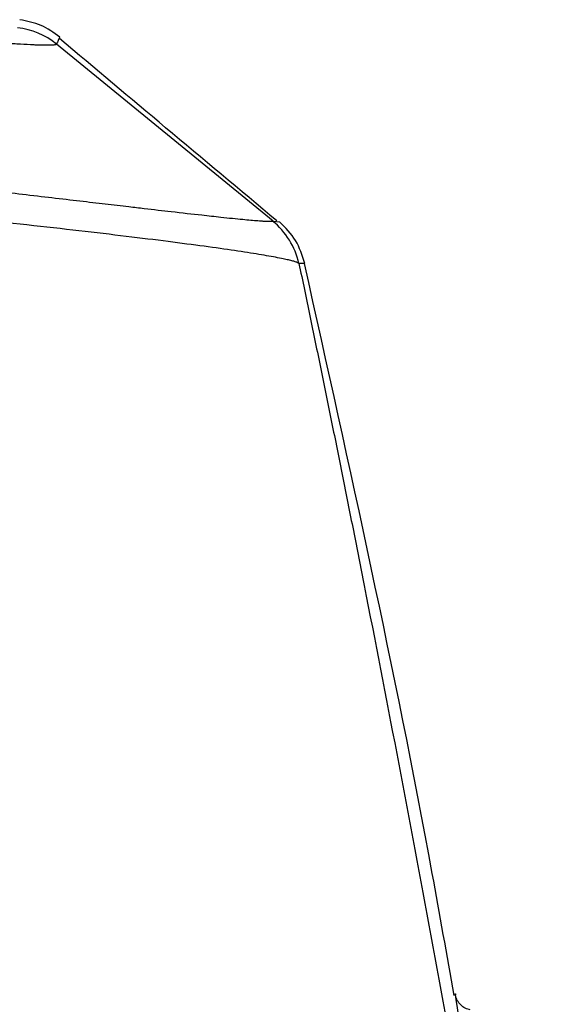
# Model space of a CAD drawing. Header units: millimetres. Extents: x 5 to 597, y 5 to 415.
# Tile 68 of 131: x 316.56 to 320.06, y 207.72 to 214.19. Entities that reach past the tile are written whole.
import ezdxf

# ---------------------------------------------------------------- set-up
doc = ezdxf.new("R2010")
doc.units = ezdxf.units.MM

msp = doc.modelspace()

# ---------------------------------------------------------------- linework, layer by layer
at = {"color": 7, "linetype": 'Continuous', "lineweight": 25}
msp.add_line((318.227, 212.8659), (316.8021, 214.0279), dxfattribs=at)
at = {"color": 8, "linetype": 'Continuous', "lineweight": 25}
msp.add_line((318.227, 212.8659), (318.2673, 212.8608), dxfattribs=at)
at = {"color": 7, "linetype": 'Continuous', "lineweight": 25, "flags": 128}
msp.add_lwpolyline([(316.8024, 214.0286), (316.8023, 214.0283), (316.8021, 214.0279)], dxfattribs=at)
at = {"color": 7, "linetype": 'Continuous', "lineweight": 25}
for centre, radius, start, end in [((316.4879, 213.6393), 0.5005, 51.06326, 83.28099), ((317.9083, 212.477), 0.5002, 12.76628, 51.01148)]:
    msp.add_arc(centre, radius, start, end, dxfattribs=at)
for points, knots in [([(316.8021, 214.0279), (316.8014, 214.0273), (316.8, 214.026), (316.7954, 214.0245), (316.7887, 214.0231), (316.7796, 214.022), (316.7678, 214.0212), (316.7533, 214.0207), (316.7357, 214.0206), (316.7149, 214.0208), (316.6906, 214.0214), (316.6627, 214.0224), (316.6163, 214.0245), (316.5458, 214.0284), (316.4427, 214.0353), (316.3241, 214.0437), (316.1445, 214.0568), (315.8584, 214.0781), (315.5576, 214.1026), (315.3344, 214.1226), (315.2325, 214.132), (315.1266, 214.1421), (315.016, 214.153), (314.8997, 214.1649), (314.8199, 214.1734), (314.7789, 214.1777)], [0, 0, 0, 0, 0.018787, 0.038439, 0.058912, 0.080179, 0.102224, 0.125024, 0.148568, 0.172851, 0.197853, 0.223562, 0.249973, 0.31316, 0.374463, 0.43546, 0.499698, 0.627113, 0.786185, 0.819274, 0.853029, 0.887633, 0.923378, 0.960642, 1, 1, 1, 1]), ([(318.251, 212.8676), (318.0072, 213.0713), (317.5305, 213.4694), (317.0549, 213.8692), (316.8225, 214.0644)], [0, 0, 0, 0, 0.51153, 1, 1, 1, 1]), ([(313.8837, 213.3421), (313.9147, 213.3389), (313.9754, 213.3325), (314.0647, 213.3231), (314.1501, 213.314), (314.2316, 213.3053), (314.309, 213.2971), (314.382, 213.2892), (314.4506, 213.2819), (314.5146, 213.275), (314.5739, 213.2686), (314.6285, 213.2626), (314.6781, 213.2573), (314.8541, 213.2381), (315.1458, 213.2061), (315.5017, 213.1662), (315.8085, 213.1315), (316.0915, 213.0992), (316.3523, 213.069), (316.6509, 213.0342), (316.8982, 213.0056), (317.1244, 212.9788), (317.2637, 212.9625), (317.4101, 212.9456), (317.5777, 212.9263), (317.7453, 212.9072), (317.903, 212.8899), (318.0295, 212.877), (318.1072, 212.87), (318.1492, 212.8669), (318.1726, 212.8654), (318.1947, 212.8645), (318.2134, 212.8644), (318.2197, 212.8653), (318.2231, 212.8658)], [0, 0, 0, 0, 0.013789, 0.027029, 0.0397, 0.05178, 0.063252, 0.074094, 0.084286, 0.093812, 0.102651, 0.110787, 0.118203, 0.124883, 0.189751, 0.250079, 0.290114, 0.336733, 0.390104, 0.42541, 0.499675, 0.535228, 0.570899, 0.595471, 0.642652, 0.704182, 0.749577, 0.814469, 0.874905, 0.892424, 0.913935, 0.939205, 0.967985, 1, 1, 1, 1]), ([(318.3962, 212.5875), (318.3948, 212.5885), (318.392, 212.5904), (318.3855, 212.5935), (318.3774, 212.5967), (318.3675, 212.6), (318.3558, 212.6034), (318.3425, 212.6069), (318.3276, 212.6105), (318.311, 212.6143), (318.2704, 212.623), (318.1906, 212.638), (318.0439, 212.6615), (317.859, 212.6887), (317.5609, 212.7288), (317.0926, 212.7868), (316.5135, 212.8517), (315.9999, 212.9057), (315.5948, 212.9462), (315.1703, 212.9871), (314.8225, 213.019), (314.5584, 213.0424), (314.3835, 213.0577), (314.2058, 213.0729), (314.0258, 213.088), (313.9052, 213.0979), (313.8446, 213.1029)], [0, 0, 0, 0, 0.014398, 0.028683, 0.04285, 0.056896, 0.070816, 0.084606, 0.098264, 0.111785, 0.125166, 0.188446, 0.250546, 0.312979, 0.375419, 0.50035, 0.625381, 0.687364, 0.749865, 0.811827, 0.875096, 0.899468, 0.924167, 0.94917, 0.974455, 1, 1, 1, 1]), ([(318.2231, 212.8658), (318.2237, 212.8659), (318.225, 212.8661), (318.2263, 212.8659), (318.227, 212.8659)], [0, 0, 0, 0, 0.464611, 1, 1, 1, 1]), ([(318.4342, 212.5876), (318.4178, 212.6399), (318.3848, 212.7446), (318.3071, 212.822), (318.2682, 212.8607)], [0, 0, 0, 0, 0.5, 1, 1, 1, 1]), ([(318.3962, 212.5875), (318.4081, 212.5304), (318.4321, 212.4162), (318.4679, 212.2437), (318.5037, 212.0704), (318.5395, 211.8962), (318.5753, 211.7212), (318.611, 211.5453), (318.6468, 211.3685), (318.6825, 211.1908), (318.7182, 211.0122), (318.7539, 210.8328), (318.7896, 210.6525), (318.8848, 210.1694), (319.0391, 209.3723), (319.2512, 208.2451), (319.461, 207.098), (319.6213, 206.1944), (319.734, 205.5454), (319.8008, 205.156), (319.8671, 204.7655), (319.9328, 204.3739), (319.9978, 203.9813), (320.0406, 203.7191), (320.062, 203.5878)], [0, 0, 0, 0, 0.020879, 0.041745, 0.062599, 0.083443, 0.10428, 0.125113, 0.145943, 0.166772, 0.187604, 0.208441, 0.229284, 0.250136, 0.375217, 0.500341, 0.625325, 0.750507, 0.792034, 0.833561, 0.875105, 0.916682, 0.958309, 1, 1, 1, 1]), ([(319.4162, 207.7785), (319.3691, 208.0458), (319.0854, 209.6573), (318.7297, 211.2549), (318.4329, 212.5876)], [0, 0, 0, 0, 0.1658172, 1, 1, 1, 1]), ([(319.5229, 207.6843), (319.5114, 207.6873), (319.4879, 207.6936), (319.4582, 207.7159), (319.4355, 207.7454), (319.429, 207.7688), (319.4258, 207.7803)], [0, 0, 0, 0, 0.244189, 0.5, 0.755811, 1, 1, 1, 1])]:
    msp.add_open_spline(points, degree=3, knots=knots, dxfattribs=at)
msp.add_open_spline([(316.8241, 214.075), (316.7843, 214.1036), (316.7049, 214.1609), (316.6087, 214.1796), (316.5607, 214.1889)], degree=3, dxfattribs=at)
at = {"color": 8, "linetype": 'Continuous', "lineweight": 25}
for points, knots in [([(316.8241, 214.075), (316.8241, 214.075), (316.8241, 214.0749), (316.8232, 214.0734), (316.8209, 214.0683), (316.8181, 214.0618), (316.8131, 214.0507), (316.8064, 214.0368), (316.8024, 214.0286)], [0, 0, 0, 0, 0.000003, 0.249926, 0.396132, 0.499882, 0.705497, 1, 1, 1, 1]), ([(318.4323, 212.5875), (318.4329, 212.5875), (318.4358, 212.5876), (318.4246, 212.5874), (318.4057, 212.5875), (318.3962, 212.5875)], [0, 0, 0, 0, 0.119984, 0.559946, 1, 1, 1, 1]), ([(319.9602, 204.5022), (319.9128, 204.7887), (319.8178, 205.363), (319.6865, 206.1611), (319.5752, 206.8451), (319.4897, 207.3773), (319.4405, 207.6873), (319.4199, 207.8176), (319.4258, 207.7803), (319.4258, 207.7802)], [0, 0, 0, 0, 0.166259, 0.333161, 0.500015, 0.666508, 0.833083, 0.999971, 1, 1, 1, 1])]:
    msp.add_open_spline(points, degree=3, knots=knots, dxfattribs=at)

doc.saveas('drawing.dxf')
